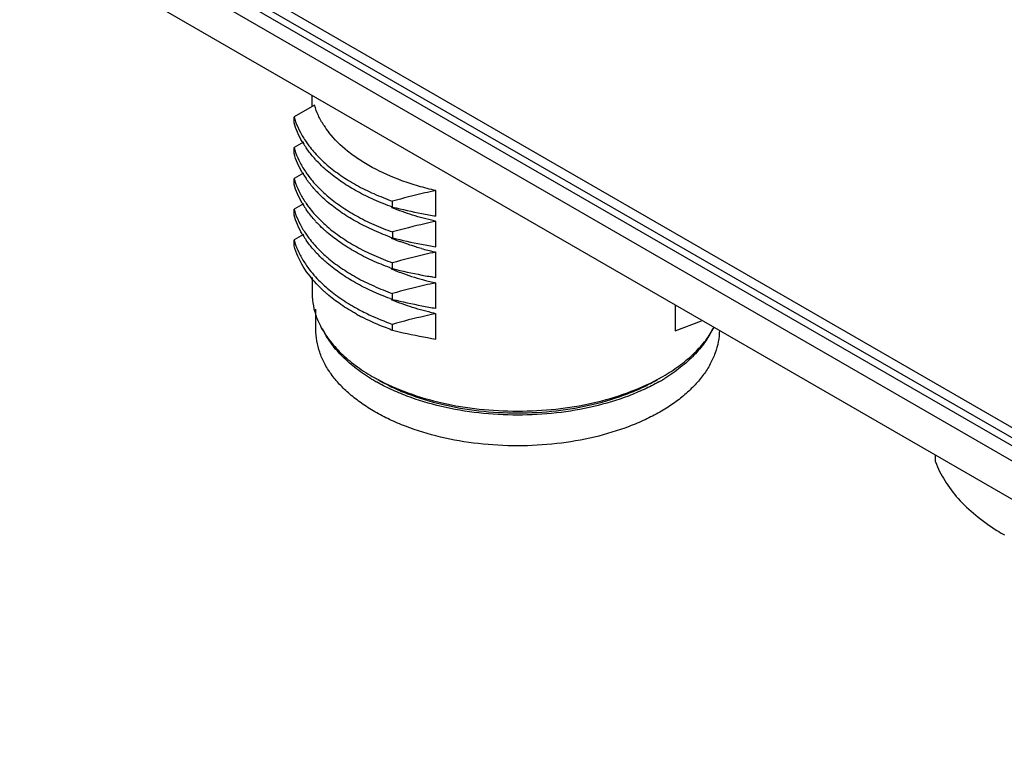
# Model space of a CAD drawing. Header units: inches. Extents: x 0 to 34, y 0 to 22.
# Tile 41 of 47: x 29.8 to 30.8, y 15.9 to 16.7. Entities that reach past the tile are written whole.
import ezdxf

# ---------------------------------------------------------------- set-up
doc = ezdxf.new("R2010")
doc.units = ezdxf.units.IN
doc.header["$LTSCALE"] = 1.87
doc.header["$MEASUREMENT"] = 0
doc.layers.get('0').update_dxf_attribs({"linetype": 'CONTINUOUS'})

msp = doc.modelspace()

# ---------------------------------------------------------------- linework, layer by layer
at = {"color": 7, "linetype": 'CONTINUOUS'}
for p, q in [((31.2659, 15.9238), (29.7961, 16.7725)), ((31.0274, 16.1363), (30.0256, 16.7147)), ((30.0235, 16.6974), (31.0257, 16.1187)), ((30.0304, 16.7014), (31.0326, 16.1228)), ((31.0187, 16.1067), (30.0165, 16.6853))]:
    msp.add_line(p, q, dxfattribs=at)
at = {"color": 6, "linetype": 'CONTINUOUS'}
for p, q in [((30.1012, 16.5846), (30.1012, 16.5963)), ((30.1039, 16.5861), (30.0825, 16.5739)), ((30.0825, 16.5677), (30.0825, 16.5739)), ((30.0923, 16.5473), (30.0825, 16.5418)), ((30.0825, 16.5356), (30.0825, 16.5418)), ((30.0923, 16.5152), (30.0825, 16.5096)), ((30.0825, 16.5034), (30.0825, 16.5096)), ((30.2304, 16.4703), (30.2304, 16.4969)), ((30.1852, 16.4796), (30.1852, 16.4858)), ((30.0923, 16.483), (30.0825, 16.4775)), ((30.0825, 16.4713), (30.0825, 16.4775)), ((30.2304, 16.4382), (30.2304, 16.4648)), ((30.0923, 16.4509), (30.0825, 16.4453)), ((30.0825, 16.4392), (30.0825, 16.4453)), ((30.1852, 16.4537), (30.1852, 16.4475)), ((30.2304, 16.4061), (30.2304, 16.4326)), ((30.1852, 16.4154), (30.1852, 16.4215)), ((30.1012, 16.4062), (30.1012, 16.3904)), ((30.2304, 16.3739), (30.2304, 16.4005)), ((30.1852, 16.3832), (30.1852, 16.3894)), ((30.1052, 16.3519), (30.1052, 16.3732)), ((30.4803, 16.3769), (30.4803, 16.3503)), ((30.2304, 16.3418), (30.2304, 16.3683)), ((30.1852, 16.3511), (30.1852, 16.3572)), ((30.4803, 16.3503), (30.5077, 16.3609)), ((30.7519, 16.2136), (30.7519, 16.2206))]:
    msp.add_line(p, q, dxfattribs=at)
for centre, radius, start, end in [((30.1593, 16.5958), 0.0799, 195.9226, 199.7618), ((30.1956, 16.6178), 0.0976, 212.7616, 218.1183), ((30.1754, 16.5971), 0.0976, 210.1733, 211.2034), ((30.1593, 16.5637), 0.0799, 195.9226, 199.7618), ((30.1792, 16.5994), 0.1021, 211.2271, 214.5111), ((30.2012, 16.6171), 0.1304, 222.4635, 224.2951), ((30.209, 16.6309), 0.1413, 224.511, 229.434), ((30.1593, 16.5315), 0.0799, 195.9226, 199.7618), ((30.1754, 16.5649), 0.0976, 210.1733, 211.2034), ((30.1792, 16.5673), 0.1021, 211.2271, 214.5111), ((30.2012, 16.585), 0.1304, 222.4635, 224.2951), ((30.209, 16.5988), 0.1413, 224.511, 229.434), ((30.1593, 16.4994), 0.0799, 195.9226, 199.7618), ((30.1754, 16.5328), 0.0976, 210.1733, 211.2034), ((30.1792, 16.5351), 0.1021, 211.2271, 214.5111), ((30.2811, 16.7483), 0.2852, 249.8312, 250.3569), ((30.2762, 16.6993), 0.2385, 247.3068, 247.5104), ((30.3444, 17.135), 0.6744, 256.3465, 259.0042), ((30.209, 16.5667), 0.1413, 224.511, 229.434), ((30.3235, 17.0312), 0.5685, 259.075, 260.5741), ((30.2012, 16.5528), 0.1304, 222.4635, 224.2951), ((30.2983, 16.7673), 0.31, 257.032, 257.351), ((30.1593, 16.4672), 0.0799, 195.9226, 199.7618), ((30.1754, 16.5006), 0.0976, 210.1733, 211.2034), ((30.1792, 16.503), 0.1021, 211.2271, 214.5111), ((30.2811, 16.7161), 0.2852, 249.8312, 250.3569), ((30.2762, 16.6672), 0.2385, 247.3068, 247.5104), ((30.2801, 16.6768), 0.2489, 247.5266, 249.4828), ((30.3389, 17.0777), 0.6487, 256.2923, 259.0346), ((30.209, 16.5345), 0.1413, 224.511, 229.434), ((30.2967, 16.7283), 0.303, 254.43, 257.0372), ((30.3222, 16.9919), 0.5613, 259.0437, 260.5865), ((30.2983, 16.7351), 0.31, 257.032, 257.351), ((30.2811, 16.684), 0.2852, 249.8312, 250.3569), ((30.2762, 16.635), 0.2385, 247.3068, 247.5104), ((30.2828, 16.6516), 0.2563, 247.5608, 251.03), ((30.3444, 17.0707), 0.6744, 256.3465, 259.0042), ((30.2932, 16.6827), 0.2891, 251.0894, 255.8459), ((30.3235, 16.9669), 0.5685, 259.075, 260.5741), ((30.2977, 16.7057), 0.3071, 256.1504, 257.3541), ((30.2081, 16.4954), 0.1401, 224.4341, 227.5669), ((30.2117, 16.5054), 0.1454, 226.3721, 229.385), ((30.2975, 16.6995), 0.3064, 255.8276, 257.0329), ((30.2983, 16.703), 0.31, 257.032, 257.351), ((30.1725, 16.3904), 0.0712, 180.0043, 185.6478), ((30.1735, 16.3905), 0.0723, 185.6328, 186.3196), ((30.2132, 16.5009), 0.1476, 227.56, 228.6428), ((30.2154, 16.5034), 0.1509, 228.6426, 229.3497), ((30.2811, 16.6519), 0.2852, 249.8312, 250.3569), ((30.3444, 17.0386), 0.6744, 256.3465, 259.0042), ((30.2552, 16.5681), 0.2219, 240.98, 242.694), ((30.2762, 16.6029), 0.2385, 247.3068, 247.5104), ((30.3235, 16.9348), 0.5685, 259.075, 260.5741), ((30.255, 16.5615), 0.2214, 240.9745, 242.0691), ((30.2573, 16.566), 0.2265, 242.0679, 242.4949), ((30.2983, 16.6708), 0.31, 257.032, 257.351), ((30.1875, 16.395), 0.087, 204.8808, 206.9288), ((30.4403, 16.397), 0.0913, 330.8928, 332.0968), ((30.2811, 16.6197), 0.2852, 249.8312, 250.3569), ((30.2637, 16.4658), 0.1937, 238.4027, 239.999), ((30.2658, 16.4791), 0.2035, 240.0044, 240.9169), ((30.2688, 16.4845), 0.2097, 240.9151, 241.6795), ((30.3627, 16.4845), 0.2097, 298.3206, 299.0847), ((30.3652, 16.48), 0.2046, 299.0851, 299.9934), ((30.3686, 16.4645), 0.1923, 299.9903, 301.6034), ((30.2663, 16.4703), 0.1989, 239.9968, 240.5143), ((30.3652, 16.4703), 0.199, 299.4854, 299.9985), ((30.9442, 16.3458), 0.2407, 237.8669, 240.0138)]:
    msp.add_arc(centre, radius, start, end, dxfattribs=at)
for points, knots in [([(30.1136, 16.565), (30.1114, 16.5683), (30.1077, 16.5751), (30.1049, 16.5824), (30.1039, 16.5861)], [0, 0, 0, 0, 0.511103, 1, 1, 1, 1]), ([(30.0841, 16.5688), (30.0854, 16.5651), (30.0886, 16.5579), (30.0928, 16.5511), (30.0951, 16.5477)], [0, 0, 0, 0, 0.489418, 1, 1, 1, 1]), ([(30.091, 16.548), (30.0891, 16.5511), (30.0859, 16.5576), (30.0834, 16.5643), (30.0825, 16.5677)], [0, 0, 0, 0, 0.508872, 1, 1, 1, 1]), ([(30.0951, 16.5477), (30.096, 16.5463), (30.1, 16.5408), (30.1046, 16.5356), (30.1082, 16.5319)], [0, 0, 0, 0, 0.242739, 1, 1, 1, 1]), ([(30.2304, 16.4969), (30.2243, 16.4983), (30.2124, 16.5013), (30.19, 16.5086), (30.1691, 16.5178), (30.1505, 16.5289), (30.1348, 16.5403), (30.1245, 16.5503), (30.1189, 16.5575)], [0, 0, 0, 0, 0.144698, 0.284928, 0.548511, 0.671088, 0.787181, 1, 1, 1, 1]), ([(30.105, 16.5291), (30.1041, 16.5301), (30.1006, 16.5341), (30.0973, 16.5383), (30.0951, 16.5416)], [0, 0, 0, 0, 0.255946, 1, 1, 1, 1]), ([(30.091, 16.5158), (30.0891, 16.519), (30.0859, 16.5254), (30.0834, 16.5322), (30.0825, 16.5356)], [0, 0, 0, 0, 0.508872, 1, 1, 1, 1]), ([(30.0841, 16.5367), (30.0854, 16.533), (30.0886, 16.5257), (30.0928, 16.5189), (30.0951, 16.5156)], [0, 0, 0, 0, 0.489418, 1, 1, 1, 1]), ([(30.1171, 16.5175), (30.1162, 16.5182), (30.1131, 16.5209), (30.1101, 16.5238), (30.1079, 16.5261)], [0, 0, 0, 0, 0.254446, 1, 1, 1, 1]), ([(30.1171, 16.5236), (30.1216, 16.5197), (30.1315, 16.5122), (30.1477, 16.5022), (30.1658, 16.4933), (30.1786, 16.4882), (30.1852, 16.4858)], [0, 0, 0, 0, 0.229264, 0.472764, 0.73012, 1, 1, 1, 1]), ([(30.1828, 16.4805), (30.1764, 16.4829), (30.164, 16.4879), (30.1467, 16.4967), (30.131, 16.5064), (30.1215, 16.5137), (30.1171, 16.5175)], [0, 0, 0, 0, 0.269475, 0.526627, 0.770242, 1, 1, 1, 1]), ([(30.0951, 16.5156), (30.096, 16.5142), (30.1, 16.5086), (30.1046, 16.5035), (30.1082, 16.4998)], [0, 0, 0, 0, 0.242739, 1, 1, 1, 1]), ([(30.105, 16.4969), (30.1041, 16.4979), (30.1006, 16.5019), (30.0973, 16.5062), (30.0951, 16.5094)], [0, 0, 0, 0, 0.255946, 1, 1, 1, 1]), ([(30.091, 16.4837), (30.0891, 16.4869), (30.0859, 16.4933), (30.0834, 16.5001), (30.0825, 16.5034)], [0, 0, 0, 0, 0.508872, 1, 1, 1, 1]), ([(30.0841, 16.5045), (30.0854, 16.5009), (30.0886, 16.4936), (30.0928, 16.4868), (30.0951, 16.4834)], [0, 0, 0, 0, 0.489418, 1, 1, 1, 1]), ([(30.2304, 16.4969), (30.2266, 16.4961), (30.2115, 16.4928), (30.1964, 16.4889), (30.1852, 16.4858)], [0, 0, 0, 0, 0.250708, 1, 1, 1, 1]), ([(30.1171, 16.4853), (30.1162, 16.486), (30.1131, 16.4888), (30.1101, 16.4917), (30.1079, 16.4939)], [0, 0, 0, 0, 0.254446, 1, 1, 1, 1]), ([(30.1171, 16.4915), (30.1216, 16.4876), (30.1315, 16.4801), (30.1477, 16.4701), (30.1658, 16.4611), (30.1786, 16.456), (30.1852, 16.4537)], [0, 0, 0, 0, 0.229264, 0.472764, 0.73012, 1, 1, 1, 1]), ([(30.0951, 16.4834), (30.096, 16.4821), (30.1, 16.4765), (30.1046, 16.4713), (30.1082, 16.4676)], [0, 0, 0, 0, 0.242739, 1, 1, 1, 1]), ([(30.105, 16.4648), (30.1041, 16.4658), (30.1006, 16.4698), (30.0973, 16.474), (30.0951, 16.4773)], [0, 0, 0, 0, 0.255946, 1, 1, 1, 1]), ([(30.1828, 16.4484), (30.1764, 16.4507), (30.164, 16.4558), (30.1467, 16.4645), (30.131, 16.4743), (30.1215, 16.4815), (30.1171, 16.4853)], [0, 0, 0, 0, 0.269475, 0.526627, 0.770242, 1, 1, 1, 1]), ([(30.2287, 16.4652), (30.2211, 16.4669), (30.2063, 16.4709), (30.1919, 16.4761), (30.185, 16.479)], [0, 0, 0, 0, 0.510746, 1, 1, 1, 1]), ([(30.091, 16.4516), (30.0891, 16.4547), (30.0859, 16.4611), (30.0834, 16.4679), (30.0825, 16.4713)], [0, 0, 0, 0, 0.508872, 1, 1, 1, 1]), ([(30.0841, 16.4724), (30.0854, 16.4687), (30.0886, 16.4614), (30.0928, 16.4546), (30.0951, 16.4513)], [0, 0, 0, 0, 0.489418, 1, 1, 1, 1]), ([(30.1171, 16.4532), (30.1162, 16.4539), (30.1131, 16.4566), (30.1101, 16.4595), (30.1079, 16.4618)], [0, 0, 0, 0, 0.254446, 1, 1, 1, 1]), ([(30.1171, 16.4593), (30.1216, 16.4554), (30.1315, 16.4479), (30.1477, 16.4379), (30.1658, 16.429), (30.1786, 16.4239), (30.1852, 16.4215)], [0, 0, 0, 0, 0.229264, 0.472764, 0.73012, 1, 1, 1, 1]), ([(30.2304, 16.4648), (30.2266, 16.464), (30.2115, 16.4606), (30.1964, 16.4568), (30.1852, 16.4537)], [0, 0, 0, 0, 0.250708, 1, 1, 1, 1]), ([(30.0951, 16.4513), (30.096, 16.4499), (30.1, 16.4444), (30.1046, 16.4392), (30.1082, 16.4355)], [0, 0, 0, 0, 0.242739, 1, 1, 1, 1]), ([(30.105, 16.4327), (30.1041, 16.4337), (30.1006, 16.4376), (30.0973, 16.4419), (30.0951, 16.4451)], [0, 0, 0, 0, 0.255946, 1, 1, 1, 1]), ([(30.1828, 16.4162), (30.1764, 16.4186), (30.164, 16.4236), (30.1467, 16.4324), (30.131, 16.4421), (30.1215, 16.4494), (30.1171, 16.4532)], [0, 0, 0, 0, 0.269475, 0.526627, 0.770242, 1, 1, 1, 1]), ([(30.1081, 16.3973), (30.102, 16.4035), (30.094, 16.4134), (30.0863, 16.428), (30.0835, 16.4354), (30.0825, 16.4392)], [0, 0, 0, 0, 0.522334, 0.765883, 1, 1, 1, 1]), ([(30.0841, 16.4402), (30.0854, 16.4366), (30.0886, 16.4293), (30.0928, 16.4225), (30.0951, 16.4191)], [0, 0, 0, 0, 0.489418, 1, 1, 1, 1]), ([(30.2154, 16.4364), (30.2134, 16.4369), (30.2059, 16.4391), (30.1984, 16.4417), (30.1929, 16.4437)], [0, 0, 0, 0, 0.254222, 1, 1, 1, 1]), ([(30.1171, 16.421), (30.116, 16.422), (30.1118, 16.4257), (30.1078, 16.4296), (30.105, 16.4327)], [0, 0, 0, 0, 0.255992, 1, 1, 1, 1]), ([(30.1171, 16.4272), (30.1216, 16.4233), (30.1315, 16.4158), (30.1477, 16.4058), (30.1658, 16.3969), (30.1786, 16.3917), (30.1852, 16.3894)], [0, 0, 0, 0, 0.229264, 0.472764, 0.73012, 1, 1, 1, 1]), ([(30.2304, 16.4326), (30.2266, 16.4318), (30.2115, 16.4285), (30.1964, 16.4246), (30.1852, 16.4215)], [0, 0, 0, 0, 0.250708, 1, 1, 1, 1]), ([(30.0951, 16.4191), (30.0962, 16.4175), (30.1011, 16.4107), (30.1068, 16.4045), (30.1114, 16.4002)], [0, 0, 0, 0, 0.241212, 1, 1, 1, 1]), ([(30.1828, 16.3841), (30.1764, 16.3865), (30.164, 16.3915), (30.1467, 16.4002), (30.131, 16.41), (30.1215, 16.4173), (30.1171, 16.421)], [0, 0, 0, 0, 0.269475, 0.526627, 0.770242, 1, 1, 1, 1]), ([(30.1171, 16.395), (30.1216, 16.3911), (30.1315, 16.3836), (30.142, 16.3772), (30.1476, 16.3741)], [0, 0, 0, 0, 0.484943, 1, 1, 1, 1]), ([(30.2304, 16.4005), (30.2266, 16.3997), (30.2115, 16.3964), (30.1964, 16.3925), (30.1852, 16.3894)], [0, 0, 0, 0, 0.250708, 1, 1, 1, 1]), ([(30.1475, 16.3679), (30.142, 16.371), (30.1314, 16.3775), (30.1216, 16.385), (30.1171, 16.3889)], [0, 0, 0, 0, 0.515063, 1, 1, 1, 1]), ([(30.1017, 16.3826), (30.1021, 16.3785), (30.1038, 16.3702), (30.1067, 16.3623), (30.1085, 16.3584)], [0, 0, 0, 0, 0.492365, 1, 1, 1, 1]), ([(30.2287, 16.3687), (30.2211, 16.3705), (30.2063, 16.3745), (30.1919, 16.3797), (30.185, 16.3825)], [0, 0, 0, 0, 0.510746, 1, 1, 1, 1]), ([(30.1828, 16.352), (30.1801, 16.3529), (30.1699, 16.3568), (30.16, 16.3614), (30.1528, 16.3651)], [0, 0, 0, 0, 0.256861, 1, 1, 1, 1]), ([(30.1534, 16.371), (30.1559, 16.3697), (30.1663, 16.3646), (30.177, 16.3602), (30.1852, 16.3572)], [0, 0, 0, 0, 0.242741, 1, 1, 1, 1]), ([(30.2304, 16.3683), (30.2266, 16.3675), (30.2115, 16.3642), (30.1964, 16.3604), (30.1852, 16.3572)], [0, 0, 0, 0, 0.250708, 1, 1, 1, 1]), ([(30.1099, 16.3556), (30.1125, 16.3505), (30.1189, 16.3404), (30.1313, 16.3266), (30.1465, 16.3138), (30.158, 16.3064), (30.1641, 16.3028)], [0, 0, 0, 0, 0.224426, 0.464809, 0.723181, 1, 1, 1, 1]), ([(30.1622, 16.3008), (30.1565, 16.3043), (30.1458, 16.3117), (30.1317, 16.3243), (30.1204, 16.3378), (30.1146, 16.3477), (30.1123, 16.3526)], [0, 0, 0, 0, 0.276514, 0.534579, 0.774964, 1, 1, 1, 1]), ([(30.4675, 16.3028), (30.4733, 16.3062), (30.4843, 16.3133), (30.4989, 16.3253), (30.511, 16.3383), (30.5174, 16.3477), (30.5201, 16.3525)], [0, 0, 0, 0, 0.275421, 0.533467, 0.774448, 1, 1, 1, 1]), ([(30.5193, 16.3526), (30.517, 16.3476), (30.5112, 16.3378), (30.4999, 16.3243), (30.4858, 16.3117), (30.4751, 16.3043), (30.4694, 16.3008)], [0, 0, 0, 0, 0.22504, 0.465427, 0.723491, 1, 1, 1, 1]), ([(30.3158, 16.2303), (30.3021, 16.2303), (30.275, 16.2318), (30.2357, 16.2386), (30.2049, 16.2479), (30.1823, 16.2575), (30.167, 16.2655), (30.1531, 16.2744), (30.1407, 16.2839), (30.13, 16.2941), (30.1211, 16.305), (30.114, 16.3162), (30.109, 16.3279), (30.1059, 16.3398), (30.1052, 16.3479), (30.1052, 16.3519)], [0, 0, 0, 0, 0.15498, 0.306148, 0.449668, 0.517698, 0.582818, 0.644812, 0.703593, 0.759166, 0.811686, 0.861489, 0.909055, 0.954995, 1, 1, 1, 1]), ([(30.1852, 16.3511), (30.1889, 16.3502), (30.2039, 16.3467), (30.219, 16.3437), (30.2304, 16.3418)], [0, 0, 0, 0, 0.249357, 1, 1, 1, 1]), ([(30.5264, 16.3509), (30.5264, 16.3469), (30.5256, 16.3389), (30.5223, 16.3271), (30.5171, 16.3155), (30.51, 16.3043), (30.501, 16.2936), (30.4903, 16.2834), (30.4779, 16.2739), (30.464, 16.2652), (30.4487, 16.2573), (30.4262, 16.2478), (30.3955, 16.2385), (30.3564, 16.2318), (30.3294, 16.2303), (30.3158, 16.2303)], [0, 0, 0, 0, 0.044986, 0.090957, 0.138591, 0.188483, 0.2411, 0.296763, 0.355615, 0.417658, 0.482799, 0.550822, 0.69425, 0.845244, 1, 1, 1, 1]), ([(30.3158, 16.2624), (30.3023, 16.2624), (30.2755, 16.2639), (30.2367, 16.2705), (30.2062, 16.2796), (30.1838, 16.289), (30.1734, 16.2943), (30.1684, 16.2971)], [0, 0, 0, 0, 0.265494, 0.524644, 0.771005, 0.887942, 1, 1, 1, 1]), ([(30.1694, 16.2999), (30.1796, 16.2944), (30.2017, 16.2847), (30.2375, 16.2743), (30.276, 16.268), (30.3024, 16.2666), (30.3158, 16.2666)], [0, 0, 0, 0, 0.230091, 0.476732, 0.735413, 1, 1, 1, 1]), ([(30.1697, 16.2996), (30.1746, 16.2968), (30.1848, 16.2914), (30.2069, 16.282), (30.2372, 16.2728), (30.2757, 16.2662), (30.3023, 16.2647), (30.3158, 16.2647)], [0, 0, 0, 0, 0.111736, 0.228463, 0.474717, 0.734092, 1, 1, 1, 1]), ([(30.3158, 16.2666), (30.3292, 16.2666), (30.3556, 16.268), (30.3941, 16.2743), (30.4298, 16.2847), (30.452, 16.2944), (30.4622, 16.2999)], [0, 0, 0, 0, 0.264587, 0.523268, 0.76991, 1, 1, 1, 1]), ([(30.3158, 16.2647), (30.3293, 16.2647), (30.3559, 16.2662), (30.3944, 16.2728), (30.4247, 16.282), (30.4468, 16.2914), (30.457, 16.2968), (30.4619, 16.2996)], [0, 0, 0, 0, 0.265909, 0.525283, 0.771537, 0.888264, 1, 1, 1, 1]), ([(30.4632, 16.2971), (30.4582, 16.2943), (30.4478, 16.289), (30.4254, 16.2796), (30.3949, 16.2705), (30.3561, 16.2639), (30.3293, 16.2624), (30.3158, 16.2624)], [0, 0, 0, 0, 0.112059, 0.228995, 0.475357, 0.734507, 1, 1, 1, 1]), ([(30.7519, 16.2136), (30.7545, 16.2068), (30.7613, 16.1932), (30.7756, 16.1744), (30.7941, 16.1569), (30.8084, 16.1468), (30.8161, 16.1419)], [0, 0, 0, 0, 0.223576, 0.463055, 0.721408, 1, 1, 1, 1])]:
    msp.add_open_spline(points, degree=3, knots=knots, dxfattribs=at)

doc.saveas('drawing.dxf')
